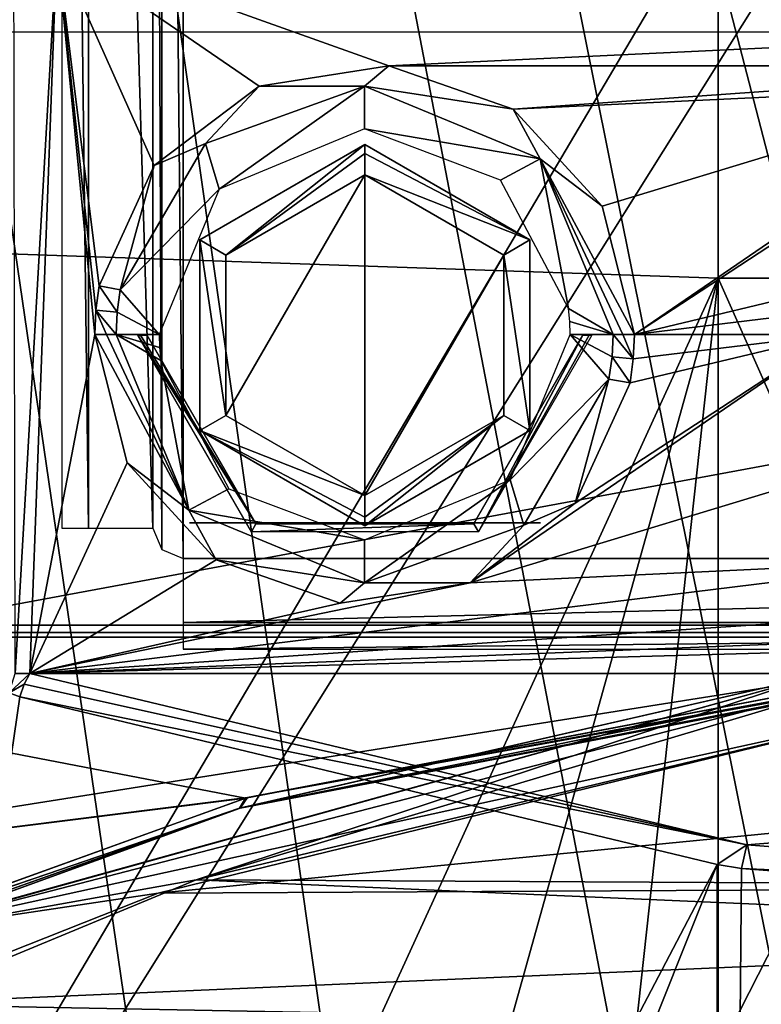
# Model space of a CAD drawing. Header units: millimetres. Extents: x -83 to 83, y -7 to 316.
# Tile 28 of 96: x -24 to -12, y 124 to 141. Entities that reach past the tile are written whole.
import ezdxf

# ---------------------------------------------------------------- set-up
doc = ezdxf.new("R2010")
doc.units = ezdxf.units.MM
doc.header["$LTSCALE"] = 81.481481
for name, color, linetype in [('181', 7, 'CONTINUOUS'), ('183', 7, 'CONTINUOUS'), ('209', 7, 'CONTINUOUS'), ('291', 7, 'CONTINUOUS'), ('292', 7, 'CONTINUOUS'), ('306', 7, 'CONTINUOUS'), ('335', 7, 'CONTINUOUS'), ('363', 7, 'CONTINUOUS'), ('376', 7, 'CONTINUOUS'), ('377', 7, 'CONTINUOUS'), ('378', 7, 'CONTINUOUS'), ('379', 7, 'CONTINUOUS'), ('383', 7, 'CONTINUOUS'), ('384', 7, 'CONTINUOUS'), ('385', 7, 'CONTINUOUS'), ('391', 7, 'CONTINUOUS'), ('395', 7, 'CONTINUOUS'), ('459', 7, 'CONTINUOUS'), ('477', 7, 'CONTINUOUS'), ('479', 7, 'CONTINUOUS'), ('480', 7, 'CONTINUOUS'), ('485', 7, 'CONTINUOUS'), ('486', 7, 'CONTINUOUS'), ('487', 7, 'CONTINUOUS'), ('491', 7, 'CONTINUOUS'), ('493', 7, 'CONTINUOUS'), ('494', 7, 'CONTINUOUS'), ('495', 7, 'CONTINUOUS'), ('498', 7, 'CONTINUOUS'), ('501', 7, 'CONTINUOUS'), ('502', 7, 'CONTINUOUS'), ('536', 7, 'CONTINUOUS'), ('537', 7, 'CONTINUOUS'), ('538', 7, 'CONTINUOUS'), ('539', 7, 'CONTINUOUS'), ('540', 7, 'CONTINUOUS'), ('541', 7, 'CONTINUOUS'), ('562', 7, 'CONTINUOUS'), ('563', 7, 'CONTINUOUS')]:
    doc.layers.add(name, color=color, linetype=linetype)

msp = doc.modelspace()

# ---------------------------------------------------------------- linework, layer by layer
at = {"layer": '181', "color": 7, "linetype": 'CONTINUOUS'}
for points in [[(32.5, 218.9, -83), (32.5, 108.9, -83), (-32.5, 218.9, -83), (32.5, 218.9, -83)], [(-32.5, 218.9, -83), (32.5, 108.9, -83), (6.218, 121.678, -83), (-32.5, 218.9, -83)], [(-25, 108.9, -83), (-32.5, 218.9, -83), (-17.372, 112.579, -83), (-25, 108.9, -83)], [(-17.372, 112.579, -83), (-32.5, 218.9, -83), (-13.04, 117.835, -83), (-17.372, 112.579, -83)], [(-13.04, 117.835, -83), (-32.5, 218.9, -83), (-7.194, 121.331, -83), (-13.04, 117.835, -83)], [(-7.194, 121.331, -83), (-32.5, 218.9, -83), (-0.518, 122.663, -83), (-7.194, 121.331, -83)], [(-0.518, 122.663, -83), (-32.5, 218.9, -83), (6.218, 121.678, -83), (-0.518, 122.663, -83)]]:
    msp.add_3dface(points, dxfattribs=at)
at = {"layer": '183', "color": 7, "linetype": 'CONTINUOUS'}
for points in [[(-32.5, 108.9, -81), (-7.194, 121.331, -81), (32.5, 218.9, -81), (-32.5, 108.9, -81)], [(-32.5, 218.9, -81), (-32.5, 108.9, -81), (32.5, 218.9, -81), (-32.5, 218.9, -81)]]:
    msp.add_3dface(points, dxfattribs=at)
at = {"layer": '209', "color": 7, "linetype": 'CONTINUOUS'}
for points in [[(32.5, 218.9, 81), (32.5, 108.9, 81), (-32.5, 218.9, 81), (32.5, 218.9, 81)], [(-32.5, 218.9, 81), (32.5, 108.9, 81), (-25, 108.9, 81), (-32.5, 218.9, 81)]]:
    msp.add_3dface(points, dxfattribs=at)
at = {"layer": '291', "color": 3, "linetype": 'CONTINUOUS'}
for points in [[(-19.985, 108.843, -95), (31.977, 210.861, -95), (-31.986, 108.839, -95), (-19.985, 108.843, -95)], [(-31.986, 108.839, -95), (31.977, 210.861, -95), (-25.816, 191.341, -95), (-31.986, 108.839, -95)], [(20.018, 98.858, -95), (31.977, 210.861, -95), (-19.985, 108.843, -95), (20.018, 98.858, -95)]]:
    msp.add_3dface(points, dxfattribs=at)
at = {"layer": '292', "color": 3, "linetype": 'CONTINUOUS'}
for points in [[(-25.816, 191.341, -96.6), (-6.009, 202.951, -96.6), (32.017, 98.863, -96.6), (-25.816, 191.341, -96.6)], [(-32.016, 191.338, -96.6), (-25.816, 191.341, -96.6), (32.017, 98.863, -96.6), (-32.016, 191.338, -96.6)], [(-31.986, 108.839, -96.6), (-32.016, 191.338, -96.6), (-19.985, 108.843, -96.6), (-31.986, 108.839, -96.6)], [(-19.985, 108.843, -96.6), (-32.016, 191.338, -96.6), (32.017, 98.863, -96.6), (-19.985, 108.843, -96.6)]]:
    msp.add_3dface(points, dxfattribs=at)
at = {"layer": '306', "color": 7, "linetype": 'CONTINUOUS'}
for points in [[(-21.195, 132.386, -96.6), (-21.195, 132.386, -100.1), (-15.395, 132.388, -100.1), (-21.195, 132.386, -96.6)], [(-15.395, 132.388, -96.6), (-21.195, 132.386, -96.6), (-15.395, 132.388, -100.1), (-15.395, 132.388, -96.6)]]:
    msp.add_3dface(points, dxfattribs=at)
at = {"layer": '335', "color": 7, "linetype": 'CONTINUOUS'}
for points in [[(-24.172, 129.58, -106.953), (-23.998, 129.513, -107.009), (-28.979, 95.249, -101.017), (-24.172, 129.58, -106.953)], [(-23.998, 129.513, -107.009), (-12.478, 126.743, -109.795), (-28.979, 95.249, -101.017), (-23.998, 129.513, -107.009)], [(-28.979, 95.249, -101.017), (-12.478, 126.743, -109.795), (-25.603, 93.859, -102.165), (-28.979, 95.249, -101.017)], [(-12.478, 126.743, -109.795), (-12.484, 80.346, -103.264), (-25.603, 93.859, -102.165), (-12.478, 126.743, -109.795)], [(-12.484, 80.346, -103.264), (-12.478, 126.743, -109.795), (-12.072, 126.679, -109.859), (-12.484, 80.346, -103.264)], [(0.002, 125.749, -110.794), (-12.484, 80.346, -103.264), (-12.072, 126.679, -109.859), (0.002, 125.749, -110.794)], [(12.453, 80.342, -103.269), (-12.484, 80.346, -103.264), (0.002, 125.749, -110.794), (12.453, 80.342, -103.269)]]:
    msp.add_3dface(points, dxfattribs=at)
at = {"layer": '363', "color": 7, "linetype": 'CONTINUOUS'}
for points in [[(-24.093, 142.193, -106.892), (-23.385, 141.9, -106.892), (-24.074, 129.9, -106.892), (-24.093, 142.193, -106.892)], [(-24.074, 129.9, -106.892), (-23.385, 141.9, -106.892), (-23.833, 129.9, -106.892), (-24.074, 129.9, -106.892)], [(-23.833, 129.9, -106.892), (-23.385, 141.9, -106.892), (-22.758, 135.5, -106.892), (-23.833, 129.9, -106.892)], [(-23.385, 141.9, -106.892), (23.385, 141.9, -106.892), (-17.898, 139.939, -106.892), (-23.385, 141.9, -106.892)], [(-22.758, 135.5, -106.892), (-23.385, 141.9, -106.892), (-22.739, 135.902, -106.892), (-22.758, 135.5, -106.892)], [(-22.739, 135.902, -106.892), (-23.385, 141.9, -106.892), (-22.685, 136.301, -106.892), (-22.739, 135.902, -106.892)], [(-22.685, 136.301, -106.892), (-23.385, 141.9, -106.892), (-21.777, 138.289, -106.892), (-22.685, 136.301, -106.892)], [(-21.777, 138.289, -106.892), (-23.385, 141.9, -106.892), (-20.042, 139.603, -106.892), (-21.777, 138.289, -106.892)], [(-20.042, 139.603, -106.892), (-23.385, 141.9, -106.892), (-17.898, 139.939, -106.892), (-20.042, 139.603, -106.892)], [(23.385, 141.9, -106.892), (-5.698, 139.939, -106.892), (-17.898, 139.939, -106.892), (23.385, 141.9, -106.892)], [(-17.898, 139.939, -106.892), (-5.698, 139.939, -106.892), (-15.848, 139.222, -106.892), (-17.898, 139.939, -106.892)], [(-5.698, 139.939, -106.892), (-7.842, 139.603, -106.892), (-15.848, 139.222, -106.892), (-5.698, 139.939, -106.892)], [(-15.848, 139.222, -106.892), (-7.842, 139.603, -106.892), (-14.378, 137.619, -106.892), (-15.848, 139.222, -106.892)], [(-14.378, 137.619, -106.892), (-7.842, 139.603, -106.892), (-13.842, 135.5, -106.892), (-14.378, 137.619, -106.892)], [(-7.842, 139.603, -106.892), (-9.577, 138.289, -106.892), (-13.842, 135.5, -106.892), (-7.842, 139.603, -106.892)], [(-9.577, 138.289, -106.892), (-10.485, 136.301, -106.892), (-13.842, 135.5, -106.892), (-9.577, 138.289, -106.892)], [(-10.485, 136.301, -106.892), (-10.539, 135.902, -106.892), (-13.842, 135.5, -106.892), (-10.485, 136.301, -106.892)], [(-10.539, 135.902, -106.892), (-10.558, 135.5, -106.892), (-13.842, 135.5, -106.892), (-10.539, 135.902, -106.892)], [(-23.833, 129.9, -106.892), (-22.758, 135.5, -106.892), (-22.222, 133.381, -106.892), (-23.833, 129.9, -106.892)], [(-10.558, 135.5, -106.892), (-10.022, 133.381, -106.892), (-16.558, 131.397, -106.892), (-10.558, 135.5, -106.892)], [(-14.823, 132.711, -106.892), (-10.558, 135.5, -106.892), (-16.558, 131.397, -106.892), (-14.823, 132.711, -106.892)], [(-13.915, 134.699, -106.892), (-10.558, 135.5, -106.892), (-14.823, 132.711, -106.892), (-13.915, 134.699, -106.892)], [(-13.861, 135.098, -106.892), (-10.558, 135.5, -106.892), (-13.915, 134.699, -106.892), (-13.861, 135.098, -106.892)], [(-13.842, 135.5, -106.892), (-10.558, 135.5, -106.892), (-13.861, 135.098, -106.892), (-13.842, 135.5, -106.892)], [(-20.752, 131.778, -106.892), (-23.833, 129.9, -106.892), (-22.222, 133.381, -106.892), (-20.752, 131.778, -106.892)], [(-10.022, 133.381, -106.892), (-8.552, 131.778, -106.892), (-16.558, 131.397, -106.892), (-10.022, 133.381, -106.892)], [(-6.502, 131.061, -106.892), (-23.833, 129.9, -106.892), (-8.552, 131.778, -106.892), (-6.502, 131.061, -106.892)], [(-8.552, 131.778, -106.892), (-23.833, 129.9, -106.892), (-16.558, 131.397, -106.892), (-8.552, 131.778, -106.892)], [(-18.702, 131.061, -106.892), (-23.833, 129.9, -106.892), (-20.752, 131.778, -106.892), (-18.702, 131.061, -106.892)], [(-16.558, 131.397, -106.892), (-23.833, 129.9, -106.892), (-18.702, 131.061, -106.892), (-16.558, 131.397, -106.892)], [(23.833, 129.9, -106.892), (-23.833, 129.9, -106.892), (17.898, 131.061, -106.892), (23.833, 129.9, -106.892)], [(5.698, 131.061, -106.892), (-23.833, 129.9, -106.892), (-6.502, 131.061, -106.892), (5.698, 131.061, -106.892)], [(-23.833, 129.9, -106.892), (5.698, 131.061, -106.892), (17.898, 131.061, -106.892), (-23.833, 129.9, -106.892)]]:
    msp.add_3dface(points, dxfattribs=at)
at = {"layer": '376', "color": 7, "linetype": 'CONTINUOUS'}
for points in [[(-20.928, 138.652, -106.745), (-18.3, 139.604, -106.745), (-20.702, 137.902, -106.038), (-20.928, 138.652, -106.745)], [(-18.3, 139.604, -106.745), (-18.3, 138.896, -106.038), (-20.702, 137.902, -106.038), (-18.3, 139.604, -106.745)], [(-15.398, 138.402, -106.745), (-18.3, 138.896, -106.038), (-18.3, 139.604, -106.745), (-15.398, 138.402, -106.745)], [(-16.056, 138.05, -106.038), (-18.3, 138.896, -106.038), (-15.398, 138.402, -106.745), (-16.056, 138.05, -106.038)], [(-22.337, 136.238, -106.745), (-20.928, 138.652, -106.745), (-20.702, 137.902, -106.038), (-22.337, 136.238, -106.745)], [(-14.931, 135.931, -106.038), (-16.056, 138.05, -106.038), (-15.398, 138.402, -106.745), (-14.931, 135.931, -106.038)], [(-14.196, 135.5, -106.745), (-14.931, 135.931, -106.038), (-15.398, 138.402, -106.745), (-14.196, 135.5, -106.745)], [(-21.696, 135.5, -106.038), (-22.337, 136.238, -106.745), (-20.702, 137.902, -106.038), (-21.696, 135.5, -106.038)], [(-22.387, 135.87, -106.745), (-22.337, 136.238, -106.745), (-21.696, 135.5, -106.038), (-22.387, 135.87, -106.745)], [(-22.404, 135.5, -106.745), (-22.387, 135.87, -106.745), (-21.696, 135.5, -106.038), (-22.404, 135.5, -106.745)], [(-14.91, 135.716, -106.038), (-14.931, 135.931, -106.038), (-14.196, 135.5, -106.745), (-14.91, 135.716, -106.038)], [(-14.904, 135.5, -106.038), (-14.91, 135.716, -106.038), (-14.196, 135.5, -106.745), (-14.904, 135.5, -106.038)]]:
    msp.add_3dface(points, dxfattribs=at)
at = {"layer": '377', "color": 7, "linetype": 'CONTINUOUS'}
for points in [[(-22.404, 135.5, -106.745), (-21.696, 135.5, -106.038), (-21.69, 135.284, -106.038), (-22.404, 135.5, -106.745)], [(-21.669, 135.069, -106.038), (-22.404, 135.5, -106.745), (-21.69, 135.284, -106.038), (-21.669, 135.069, -106.038)], [(-22.404, 135.5, -106.745), (-21.669, 135.069, -106.038), (-21.202, 132.598, -106.745), (-22.404, 135.5, -106.745)], [(-14.904, 135.5, -106.038), (-14.263, 134.762, -106.745), (-15.898, 133.098, -106.038), (-14.904, 135.5, -106.038)], [(-14.904, 135.5, -106.038), (-14.196, 135.5, -106.745), (-14.213, 135.13, -106.745), (-14.904, 135.5, -106.038)], [(-14.263, 134.762, -106.745), (-14.904, 135.5, -106.038), (-14.213, 135.13, -106.745), (-14.263, 134.762, -106.745)], [(-21.669, 135.069, -106.038), (-20.544, 132.95, -106.038), (-21.202, 132.598, -106.745), (-21.669, 135.069, -106.038)], [(-14.263, 134.762, -106.745), (-15.672, 132.348, -106.745), (-15.898, 133.098, -106.038), (-14.263, 134.762, -106.745)], [(-18.3, 131.396, -106.745), (-18.3, 132.104, -106.038), (-15.898, 133.098, -106.038), (-18.3, 131.396, -106.745)], [(-15.672, 132.348, -106.745), (-18.3, 131.396, -106.745), (-15.898, 133.098, -106.038), (-15.672, 132.348, -106.745)], [(-20.544, 132.95, -106.038), (-18.3, 132.104, -106.038), (-21.202, 132.598, -106.745), (-20.544, 132.95, -106.038)], [(-21.202, 132.598, -106.745), (-18.3, 132.104, -106.038), (-18.3, 131.396, -106.745), (-21.202, 132.598, -106.745)]]:
    msp.add_3dface(points, dxfattribs=at)
at = {"layer": '378', "color": 7, "linetype": 'CONTINUOUS'}
for points in [[(-22.222, 133.381, -106.892), (-22.758, 135.5, -106.892), (-21.202, 132.598, -106.745), (-22.222, 133.381, -106.892)], [(-21.202, 132.598, -106.745), (-22.758, 135.5, -106.892), (-22.566, 135.5, -106.854), (-21.202, 132.598, -106.745)], [(-22.404, 135.5, -106.745), (-21.202, 132.598, -106.745), (-22.566, 135.5, -106.854), (-22.404, 135.5, -106.745)], [(-14.196, 135.5, -106.745), (-13.861, 135.098, -106.892), (-14.213, 135.13, -106.745), (-14.196, 135.5, -106.745)], [(-13.861, 135.098, -106.892), (-14.196, 135.5, -106.745), (-14.034, 135.5, -106.854), (-13.861, 135.098, -106.892)], [(-13.842, 135.5, -106.892), (-13.861, 135.098, -106.892), (-14.034, 135.5, -106.854), (-13.842, 135.5, -106.892)], [(-13.915, 134.699, -106.892), (-14.263, 134.762, -106.745), (-14.213, 135.13, -106.745), (-13.915, 134.699, -106.892)], [(-13.861, 135.098, -106.892), (-13.915, 134.699, -106.892), (-14.213, 135.13, -106.745), (-13.861, 135.098, -106.892)], [(-14.823, 132.711, -106.892), (-15.672, 132.348, -106.745), (-14.263, 134.762, -106.745), (-14.823, 132.711, -106.892)], [(-13.915, 134.699, -106.892), (-14.823, 132.711, -106.892), (-14.263, 134.762, -106.745), (-13.915, 134.699, -106.892)], [(-20.752, 131.778, -106.892), (-22.222, 133.381, -106.892), (-21.202, 132.598, -106.745), (-20.752, 131.778, -106.892)], [(-20.752, 131.778, -106.892), (-21.202, 132.598, -106.745), (-18.3, 131.396, -106.745), (-20.752, 131.778, -106.892)], [(-14.823, 132.711, -106.892), (-16.558, 131.397, -106.892), (-15.672, 132.348, -106.745), (-14.823, 132.711, -106.892)], [(-16.558, 131.397, -106.892), (-18.3, 131.396, -106.745), (-15.672, 132.348, -106.745), (-16.558, 131.397, -106.892)], [(-18.702, 131.061, -106.892), (-20.752, 131.778, -106.892), (-18.3, 131.396, -106.745), (-18.702, 131.061, -106.892)], [(-16.558, 131.397, -106.892), (-18.702, 131.061, -106.892), (-18.3, 131.396, -106.745), (-16.558, 131.397, -106.892)]]:
    msp.add_3dface(points, dxfattribs=at)
at = {"layer": '379', "color": 7, "linetype": 'CONTINUOUS'}
for points in [[(-20.042, 139.603, -106.892), (-17.898, 139.939, -106.892), (-18.3, 139.604, -106.745), (-20.042, 139.603, -106.892)], [(-17.898, 139.939, -106.892), (-15.848, 139.222, -106.892), (-18.3, 139.604, -106.745), (-17.898, 139.939, -106.892)], [(-21.777, 138.289, -106.892), (-20.042, 139.603, -106.892), (-20.928, 138.652, -106.745), (-21.777, 138.289, -106.892)], [(-20.042, 139.603, -106.892), (-18.3, 139.604, -106.745), (-20.928, 138.652, -106.745), (-20.042, 139.603, -106.892)], [(-15.848, 139.222, -106.892), (-15.398, 138.402, -106.745), (-18.3, 139.604, -106.745), (-15.848, 139.222, -106.892)], [(-15.848, 139.222, -106.892), (-14.378, 137.619, -106.892), (-15.398, 138.402, -106.745), (-15.848, 139.222, -106.892)], [(-21.777, 138.289, -106.892), (-20.928, 138.652, -106.745), (-22.337, 136.238, -106.745), (-21.777, 138.289, -106.892)], [(-22.685, 136.301, -106.892), (-21.777, 138.289, -106.892), (-22.337, 136.238, -106.745), (-22.685, 136.301, -106.892)], [(-14.378, 137.619, -106.892), (-13.842, 135.5, -106.892), (-15.398, 138.402, -106.745), (-14.378, 137.619, -106.892)], [(-15.398, 138.402, -106.745), (-13.842, 135.5, -106.892), (-14.034, 135.5, -106.854), (-15.398, 138.402, -106.745)], [(-14.196, 135.5, -106.745), (-15.398, 138.402, -106.745), (-14.034, 135.5, -106.854), (-14.196, 135.5, -106.745)], [(-22.739, 135.902, -106.892), (-22.685, 136.301, -106.892), (-22.387, 135.87, -106.745), (-22.739, 135.902, -106.892)], [(-22.685, 136.301, -106.892), (-22.337, 136.238, -106.745), (-22.387, 135.87, -106.745), (-22.685, 136.301, -106.892)], [(-22.758, 135.5, -106.892), (-22.739, 135.902, -106.892), (-22.566, 135.5, -106.854), (-22.758, 135.5, -106.892)], [(-22.739, 135.902, -106.892), (-22.387, 135.87, -106.745), (-22.404, 135.5, -106.745), (-22.739, 135.902, -106.892)], [(-22.739, 135.902, -106.892), (-22.404, 135.5, -106.745), (-22.566, 135.5, -106.854), (-22.739, 135.902, -106.892)]]:
    msp.add_3dface(points, dxfattribs=at)
at = {"layer": '383', "color": 7, "linetype": 'CONTINUOUS'}
for points in [[(-23.833, 129.9, -106.892), (23.833, 129.9, -106.892), (-11.986, 127.07, -109.722), (-23.833, 129.9, -106.892)], [(23.833, 129.9, -106.892), (0.002, 126.143, -110.649), (-11.986, 127.07, -109.722), (23.833, 129.9, -106.892)]]:
    msp.add_3dface(points, dxfattribs=at)
at = {"layer": '384', "color": 7, "linetype": 'CONTINUOUS'}
for points in [[(-23.833, 129.9, -106.892), (-11.986, 127.07, -109.722), (-23.925, 129.724, -106.997), (-23.833, 129.9, -106.892)], [(-11.986, 127.07, -109.722), (-23.998, 129.513, -107.009), (-23.925, 129.724, -106.997), (-11.986, 127.07, -109.722)], [(-12.478, 126.743, -109.795), (-23.998, 129.513, -107.009), (-11.986, 127.07, -109.722), (-12.478, 126.743, -109.795)], [(-12.072, 126.679, -109.859), (-12.478, 126.743, -109.795), (-11.986, 127.07, -109.722), (-12.072, 126.679, -109.859)], [(0.002, 126.143, -110.649), (-12.072, 126.679, -109.859), (-11.986, 127.07, -109.722), (0.002, 126.143, -110.649)], [(0.002, 125.749, -110.794), (-12.072, 126.679, -109.859), (0.002, 125.963, -110.764), (0.002, 125.749, -110.794)], [(-12.072, 126.679, -109.859), (0.002, 126.143, -110.649), (0.002, 125.963, -110.764), (-12.072, 126.679, -109.859)]]:
    msp.add_3dface(points, dxfattribs=at)
at = {"layer": '385', "color": 7, "linetype": 'CONTINUOUS'}
for points in [[(-24.172, 129.58, -106.953), (-24.074, 129.9, -106.892), (-23.833, 129.9, -106.892), (-24.172, 129.58, -106.953)], [(-24.172, 129.58, -106.953), (-23.833, 129.9, -106.892), (-23.925, 129.724, -106.997), (-24.172, 129.58, -106.953)], [(-23.998, 129.513, -107.009), (-24.172, 129.58, -106.953), (-23.925, 129.724, -106.997), (-23.998, 129.513, -107.009)]]:
    msp.add_3dface(points, dxfattribs=at)
at = {"layer": '391', "linetype": 'CONTINUOUS'}
for points in [[(-6.794, 101.303, -92), (-29.264, 213.014, -92), (6.794, 101.303, -92), (-6.794, 101.303, -92)], [(6.794, 101.303, -92), (-29.264, 213.014, -92), (29.264, 213.014, -92), (6.794, 101.303, -92)]]:
    msp.add_3dface(points, dxfattribs=at)
at = {"layer": '395', "linetype": 'CONTINUOUS'}
for points in [[(-29.264, 213.014, -92), (-6.794, 101.303, -92), (-29.264, 213.014, -86), (-29.264, 213.014, -92)], [(-29.264, 213.014, -86), (-6.794, 101.303, -92), (-6.794, 101.303, -86), (-29.264, 213.014, -86)]]:
    msp.add_3dface(points, dxfattribs=at)
at = {"layer": '459', "color": 7, "linetype": 'CONTINUOUS'}
for points in [[(-35.922, 189.666, 100.998), (-35.922, 137.235, 102.076), (-12.458, 192.753, 109.121), (-35.922, 189.666, 100.998)], [(-35.922, 137.235, 102.076), (-12.458, 136.429, 110.425), (-12.458, 192.753, 109.121), (-35.922, 137.235, 102.076)], [(12.482, 136.432, 110.421), (12.482, 192.753, 109.117), (-12.458, 192.753, 109.121), (12.482, 136.432, 110.421)], [(-12.458, 136.429, 110.425), (12.482, 136.432, 110.421), (-12.458, 192.753, 109.121), (-12.458, 136.429, 110.425)], [(-35.922, 137.235, 102.076), (-35.922, 85.18, 95.692), (-12.458, 136.429, 110.425), (-35.922, 137.235, 102.076)], [(-12.458, 136.429, 110.425), (-35.922, 85.18, 95.692), (-27.433, 82.806, 99.401), (-12.458, 136.429, 110.425)], [(-18.524, 81.1, 102.077), (-12.458, 136.429, 110.425), (-27.433, 82.806, 99.401), (-18.524, 81.1, 102.077)], [(-12.453, 80.342, 103.269), (-12.458, 136.429, 110.425), (-18.524, 81.1, 102.077), (-12.453, 80.342, 103.269)], [(12.484, 80.346, 103.264), (12.482, 136.432, 110.421), (-12.458, 136.429, 110.425), (12.484, 80.346, 103.264)], [(-12.453, 80.342, 103.269), (12.484, 80.346, 103.264), (-12.458, 136.429, 110.425), (-12.453, 80.342, 103.269)]]:
    msp.add_3dface(points, dxfattribs=at)
at = {"layer": '477', "color": 7, "linetype": 'CONTINUOUS'}
for points in [[(-21.3, 168.4, 108.792), (-21.653, 168.253, 108.792), (-21.3, 131.8, 108.792), (-21.3, 168.4, 108.792)], [(21.2, 168.4, 108.792), (-21.3, 168.4, 108.792), (21.2, 131.8, 108.792), (21.2, 168.4, 108.792)], [(21.2, 131.8, 108.792), (-21.3, 168.4, 108.792), (-21.3, 131.8, 108.792), (21.2, 131.8, 108.792)], [(-21.653, 168.253, 108.792), (-21.8, 167.9, 108.792), (-21.653, 131.947, 108.792), (-21.653, 168.253, 108.792)], [(-21.3, 131.8, 108.792), (-21.653, 168.253, 108.792), (-21.653, 131.947, 108.792), (-21.3, 131.8, 108.792)], [(-21.653, 131.947, 108.792), (-21.8, 167.9, 108.792), (-21.8, 132.3, 108.792), (-21.653, 131.947, 108.792)]]:
    msp.add_3dface(points, dxfattribs=at)
at = {"layer": '479', "color": 7, "linetype": 'CONTINUOUS'}
for points in [[(21.2, 131.8, 108.792), (-21.3, 131.8, 108.792), (-21.3, 130.739, 108.353), (21.2, 131.8, 108.792)], [(21.2, 130.739, 108.353), (21.2, 131.8, 108.792), (-21.3, 130.739, 108.353), (21.2, 130.739, 108.353)], [(21.2, 130.3, 107.292), (21.2, 130.739, 108.353), (-21.3, 130.3, 107.292), (21.2, 130.3, 107.292)], [(-21.3, 130.3, 107.292), (21.2, 130.739, 108.353), (-21.3, 130.739, 108.353), (-21.3, 130.3, 107.292)]]:
    msp.add_3dface(points, dxfattribs=at)
at = {"layer": '480', "color": 7, "linetype": 'CONTINUOUS'}
for points in [[(-23.3, 132.3, 107.292), (-22.861, 132.3, 108.353), (-23.3, 167.9, 107.292), (-23.3, 132.3, 107.292)], [(-23.3, 167.9, 107.292), (-22.861, 132.3, 108.353), (-22.861, 167.9, 108.353), (-23.3, 167.9, 107.292)], [(-21.8, 132.3, 108.792), (-21.8, 167.9, 108.792), (-22.861, 167.9, 108.353), (-21.8, 132.3, 108.792)], [(-22.861, 132.3, 108.353), (-21.8, 132.3, 108.792), (-22.861, 167.9, 108.353), (-22.861, 132.3, 108.353)]]:
    msp.add_3dface(points, dxfattribs=at)
at = {"layer": '485', "color": 7, "linetype": 'CONTINUOUS'}
for points in [[(-5.881, 130.453, -78.246), (-20.355, 127.675, -74.918), (-10.857, 129.853, -39.002), (-5.881, 130.453, -78.246)], [(-10.857, 129.853, -39.002), (-20.355, 127.675, -74.918), (-26.246, 125.593, -27.764), (-10.857, 129.853, -39.002)], [(-20.355, 127.675, -74.918), (-27.436, 125.099, -71.58), (-26.246, 125.593, -27.764), (-20.355, 127.675, -74.918)]]:
    msp.add_3dface(points, dxfattribs=at)
at = {"layer": '486', "color": 7, "linetype": 'CONTINUOUS'}
for points in [[(-5.881, 130.453, 78.246), (-10.857, 129.853, 39.002), (-20.365, 127.672, 74.914), (-5.881, 130.453, 78.246)], [(-10.857, 129.853, 39.002), (-26.363, 125.546, 27.61), (-20.365, 127.672, 74.914), (-10.857, 129.853, 39.002)], [(-20.365, 127.672, 74.914), (-26.363, 125.546, 27.61), (-27.447, 125.095, 71.574), (-20.365, 127.672, 74.914)]]:
    msp.add_3dface(points, dxfattribs=at)
at = {"layer": '487', "color": 7, "linetype": 'CONTINUOUS'}
for points in [[(-26.363, 125.546, 27.61), (-10.857, 129.853, 39.002), (-21.081, 126.489, 27.013), (-26.363, 125.546, 27.61)], [(-10.857, 129.853, -39.002), (-26.246, 125.593, -27.764), (-10.098, 129.772, -37.166), (-10.857, 129.853, -39.002)], [(-21.081, 126.489, 27.013), (-10.857, 129.853, 39.002), (-10.098, 129.772, 37.165), (-21.081, 126.489, 27.013)], [(-10.098, 129.772, -37.166), (-26.246, 125.593, -27.764), (-9.306, 129.302, -35.397), (-10.098, 129.772, -37.166)], [(-9.306, 129.302, 35.397), (-21.081, 126.489, 27.013), (-10.098, 129.772, 37.165), (-9.306, 129.302, 35.397)], [(-9.306, 129.302, -35.397), (-26.246, 125.593, -27.764), (-21.712, 126.27, -26.236), (-9.306, 129.302, -35.397)], [(-28.552, 123.396, 11.675), (-26.363, 125.546, 27.61), (-21.081, 126.489, 27.013), (-28.552, 123.396, 11.675)], [(-21.712, 126.27, -26.236), (-26.246, 125.593, -27.764), (-26.344, 124.433, -18.365), (-21.712, 126.27, -26.236)]]:
    msp.add_3dface(points, dxfattribs=at)
at = {"layer": '491', "color": 7, "linetype": 'CONTINUOUS'}
for points in [[(21.082, 126.488, -27.013), (9.306, 129.302, -35.397), (-21.712, 126.27, -26.236), (21.082, 126.488, -27.013)], [(9.306, 129.302, -35.397), (-9.306, 129.302, -35.397), (-21.712, 126.27, -26.236), (9.306, 129.302, -35.397)], [(-9.306, 129.302, 35.397), (21.713, 126.269, 26.234), (-21.081, 126.489, 27.013), (-9.306, 129.302, 35.397)], [(26.345, 124.432, 18.364), (-28.552, 123.396, 11.675), (-21.081, 126.489, 27.013), (26.345, 124.432, 18.364)], [(28.552, 123.396, -11.675), (21.082, 126.488, -27.013), (-26.344, 124.433, -18.365), (28.552, 123.396, -11.675)], [(21.082, 126.488, -27.013), (-21.712, 126.27, -26.236), (-26.344, 124.433, -18.365), (21.082, 126.488, -27.013)], [(21.713, 126.269, 26.234), (26.345, 124.432, 18.364), (-21.081, 126.489, 27.013), (21.713, 126.269, 26.234)], [(28.552, 123.396, -11.675), (-26.344, 124.433, -18.365), (-29.221, 123.066, -8.473), (28.552, 123.396, -11.675)]]:
    msp.add_3dface(points, dxfattribs=at)
at = {"layer": '493', "color": 7, "linetype": 'CONTINUOUS'}
for points in [[(-5.9, 130.483, 78.421), (-20.365, 127.672, 74.914), (-5.923, 130.574, 78.575), (-5.9, 130.483, 78.421)], [(-5.923, 130.574, 78.575), (-20.365, 127.672, 74.914), (-20.268, 127.841, 75.319), (-5.923, 130.574, 78.575)], [(-5.881, 130.453, 78.246), (-20.365, 127.672, 74.914), (-5.9, 130.483, 78.421), (-5.881, 130.453, 78.246)], [(-20.268, 127.841, 75.319), (-20.365, 127.672, 74.914), (-27.269, 125.313, 72.084), (-20.268, 127.841, 75.319)], [(-20.365, 127.672, 74.914), (-27.447, 125.095, 71.574), (-27.269, 125.313, 72.084), (-20.365, 127.672, 74.914)]]:
    msp.add_3dface(points, dxfattribs=at)
at = {"layer": '494', "color": 7, "linetype": 'CONTINUOUS'}
for points in [[(-34.487, 130.574, -78.575), (-34.368, 126.071, -73.078), (-5.923, 130.574, -78.575), (-34.487, 130.574, -78.575)], [(-5.923, 130.574, -78.575), (-34.368, 126.071, -73.078), (-20.233, 127.852, -75.332), (-5.923, 130.574, -78.575)], [(-20.233, 127.852, -75.332), (-34.368, 126.071, -73.078), (-27.237, 125.327, -72.101), (-20.233, 127.852, -75.332)]]:
    msp.add_3dface(points, dxfattribs=at)
at = {"layer": '495', "color": 7, "linetype": 'CONTINUOUS'}
for points in [[(-5.923, 130.574, 78.575), (-20.268, 127.841, 75.319), (-34.487, 130.574, 78.575), (-5.923, 130.574, 78.575)], [(-34.487, 130.574, 78.575), (-20.268, 127.841, 75.319), (-34.368, 126.071, 73.078), (-34.487, 130.574, 78.575)], [(-20.268, 127.841, 75.319), (-27.269, 125.313, 72.084), (-34.368, 126.071, 73.078), (-20.268, 127.841, 75.319)]]:
    msp.add_3dface(points, dxfattribs=at)
at = {"layer": '498', "color": 7, "linetype": 'CONTINUOUS'}
for points in [[(-5.923, 130.574, -78.575), (-20.233, 127.852, -75.332), (-5.901, 130.483, -78.422), (-5.923, 130.574, -78.575)], [(-20.233, 127.852, -75.332), (-5.881, 130.453, -78.246), (-5.901, 130.483, -78.422), (-20.233, 127.852, -75.332)], [(-20.355, 127.675, -74.918), (-5.881, 130.453, -78.246), (-20.233, 127.852, -75.332), (-20.355, 127.675, -74.918)], [(-20.355, 127.675, -74.918), (-20.233, 127.852, -75.332), (-27.237, 125.327, -72.101), (-20.355, 127.675, -74.918)], [(-27.436, 125.099, -71.58), (-20.355, 127.675, -74.918), (-27.237, 125.327, -72.101), (-27.436, 125.099, -71.58)]]:
    msp.add_3dface(points, dxfattribs=at)
at = {"layer": '501', "color": 7, "linetype": 'CONTINUOUS'}
for points in [[(34.487, 130.696, -80.482), (-34.487, 130.696, -80.482), (34.487, 130.696, -78.903), (34.487, 130.696, -80.482)], [(34.487, 130.696, -78.903), (-34.487, 130.696, -80.482), (0, 130.696, -78.903), (34.487, 130.696, -78.903)], [(0, 130.696, -78.903), (-34.487, 130.696, -80.482), (-34.487, 130.696, -78.903), (0, 130.696, -78.903)]]:
    msp.add_3dface(points, dxfattribs=at)
at = {"layer": '502', "color": 7, "linetype": 'CONTINUOUS'}
for points in [[(0, 130.696, 78.903), (-34.487, 130.696, 78.903), (34.487, 130.696, 80.482), (0, 130.696, 78.903)], [(34.487, 130.696, 80.482), (-34.487, 130.696, 78.903), (-34.487, 130.696, 80.482), (34.487, 130.696, 80.482)]]:
    msp.add_3dface(points, dxfattribs=at)
at = {"layer": '536', "linetype": 'CONTINUOUS'}
for points in [[(-20.591, 136.811, -107.3), (-18.296, 138.137, -107.3), (-20.591, 134.162, -107.3), (-20.591, 136.811, -107.3)], [(-20.591, 134.162, -107.3), (-18.296, 138.137, -107.3), (-18.296, 132.837, -107.3), (-20.591, 134.162, -107.3)], [(-18.296, 132.837, -107.3), (-18.296, 138.137, -107.3), (-16.001, 136.811, -107.3), (-18.296, 132.837, -107.3)], [(-16.001, 134.162, -107.3), (-18.296, 132.837, -107.3), (-16.001, 136.811, -107.3), (-16.001, 134.162, -107.3)]]:
    msp.add_3dface(points, dxfattribs=at)
at = {"layer": '537', "linetype": 'CONTINUOUS'}
for points in [[(-18.296, 138.637, -106.8), (-21.024, 137.062, -106.8), (-18.296, 138.637, -104.05), (-18.296, 138.637, -106.8)], [(-18.296, 138.637, -104.05), (-21.024, 137.062, -106.8), (-21.024, 137.062, -104.05), (-18.296, 138.637, -104.05)], [(-21.024, 137.062, -106.8), (-21.024, 133.912, -106.8), (-21.024, 137.062, -104.05), (-21.024, 137.062, -106.8)], [(-21.024, 137.062, -104.05), (-21.024, 133.912, -106.8), (-21.024, 133.912, -104.05), (-21.024, 137.062, -104.05)], [(-21.024, 133.912, -106.8), (-18.296, 132.337, -106.8), (-21.024, 133.912, -104.05), (-21.024, 133.912, -106.8)], [(-21.024, 133.912, -104.05), (-18.296, 132.337, -106.8), (-18.296, 132.337, -104.05), (-21.024, 133.912, -104.05)]]:
    msp.add_3dface(points, dxfattribs=at)
at = {"layer": '538', "linetype": 'CONTINUOUS'}
for points in [[(-18.296, 138.637, -106.8), (-18.296, 138.637, -104.05), (-15.568, 137.062, -104.05), (-18.296, 138.637, -106.8)], [(-15.568, 137.062, -106.8), (-18.296, 138.637, -106.8), (-15.568, 137.062, -104.05), (-15.568, 137.062, -106.8)], [(-15.568, 133.912, -106.8), (-15.568, 137.062, -106.8), (-15.568, 133.912, -104.05), (-15.568, 133.912, -106.8)], [(-15.568, 133.912, -104.05), (-15.568, 137.062, -106.8), (-15.568, 137.062, -104.05), (-15.568, 133.912, -104.05)], [(-18.296, 132.337, -104.05), (-18.296, 132.337, -106.8), (-15.568, 133.912, -106.8), (-18.296, 132.337, -104.05)], [(-18.296, 132.337, -104.05), (-15.568, 133.912, -106.8), (-15.568, 133.912, -104.05), (-18.296, 132.337, -104.05)]]:
    msp.add_3dface(points, dxfattribs=at)
at = {"layer": '539', "linetype": 'CONTINUOUS'}
for points in [[(-20.591, 136.811, -107.3), (-21.024, 137.062, -106.8), (-18.296, 138.637, -106.8), (-20.591, 136.811, -107.3)], [(-20.591, 136.811, -107.3), (-18.296, 138.637, -106.8), (-18.296, 138.49, -107.154), (-20.591, 136.811, -107.3)], [(-18.296, 138.137, -107.3), (-20.591, 136.811, -107.3), (-18.296, 138.49, -107.154), (-18.296, 138.137, -107.3)], [(-20.591, 136.811, -107.3), (-20.591, 134.162, -107.3), (-21.024, 137.062, -106.8), (-20.591, 136.811, -107.3)], [(-20.591, 134.162, -107.3), (-21.024, 133.912, -106.8), (-21.024, 137.062, -106.8), (-20.591, 134.162, -107.3)], [(-20.591, 134.162, -107.3), (-18.296, 132.837, -107.3), (-21.024, 133.912, -106.8), (-20.591, 134.162, -107.3)], [(-21.024, 133.912, -106.8), (-18.296, 132.837, -107.3), (-18.296, 132.483, -107.154), (-21.024, 133.912, -106.8)], [(-18.296, 132.337, -106.8), (-21.024, 133.912, -106.8), (-18.296, 132.483, -107.154), (-18.296, 132.337, -106.8)]]:
    msp.add_3dface(points, dxfattribs=at)
at = {"layer": '540', "linetype": 'CONTINUOUS'}
for points in [[(-18.296, 138.637, -106.8), (-15.568, 137.062, -106.8), (-18.296, 138.49, -107.154), (-18.296, 138.637, -106.8)], [(-15.568, 137.062, -106.8), (-18.296, 138.137, -107.3), (-18.296, 138.49, -107.154), (-15.568, 137.062, -106.8)], [(-16.001, 136.811, -107.3), (-18.296, 138.137, -107.3), (-15.568, 137.062, -106.8), (-16.001, 136.811, -107.3)], [(-16.001, 136.811, -107.3), (-15.568, 137.062, -106.8), (-15.568, 133.912, -106.8), (-16.001, 136.811, -107.3)], [(-16.001, 134.162, -107.3), (-16.001, 136.811, -107.3), (-15.568, 133.912, -106.8), (-16.001, 134.162, -107.3)], [(-18.296, 132.837, -107.3), (-16.001, 134.162, -107.3), (-18.296, 132.483, -107.154), (-18.296, 132.837, -107.3)], [(-18.296, 132.337, -106.8), (-16.001, 134.162, -107.3), (-15.568, 133.912, -106.8), (-18.296, 132.337, -106.8)], [(-16.001, 134.162, -107.3), (-18.296, 132.337, -106.8), (-18.296, 132.483, -107.154), (-16.001, 134.162, -107.3)]]:
    msp.add_3dface(points, dxfattribs=at)
at = {"layer": '541', "linetype": 'CONTINUOUS'}
for points in [[(-22.002, 135.487, -103.856), (-20.096, 132.369, -103.9), (-22.046, 135.487, -103.75), (-22.002, 135.487, -103.856)], [(-22.046, 135.487, -103.75), (-20.096, 132.369, -103.9), (-20.171, 132.239, -103.75), (-22.046, 135.487, -103.75)], [(-21.896, 135.487, -103.9), (-20.096, 132.369, -103.9), (-22.002, 135.487, -103.856), (-21.896, 135.487, -103.9)], [(-16.496, 132.369, -103.9), (-14.696, 135.487, -103.9), (-16.421, 132.239, -103.75), (-16.496, 132.369, -103.9)], [(-16.421, 132.239, -103.75), (-14.696, 135.487, -103.9), (-14.59, 135.487, -103.856), (-16.421, 132.239, -103.75)], [(-14.546, 135.487, -103.75), (-16.421, 132.239, -103.75), (-14.59, 135.487, -103.856), (-14.546, 135.487, -103.75)], [(-20.096, 132.369, -103.9), (-16.496, 132.369, -103.9), (-20.171, 132.239, -103.75), (-20.096, 132.369, -103.9)], [(-20.171, 132.239, -103.75), (-16.496, 132.369, -103.9), (-16.421, 132.239, -103.75), (-20.171, 132.239, -103.75)]]:
    msp.add_3dface(points, dxfattribs=at)
at = {"layer": '562', "color": 2, "linetype": 'CONTINUOUS'}
for points in [[(27, 130.5, -102.5), (-27, 130.5, -102.5), (27, 140.5, -102.5), (27, 130.5, -102.5)], [(27, 140.5, -102.5), (-27, 130.5, -102.5), (-27, 140.5, -102.5), (27, 140.5, -102.5)]]:
    msp.add_3dface(points, dxfattribs=at)
at = {"layer": '563', "color": 2, "linetype": 'CONTINUOUS'}
for points in [[(-27, 130.5, -102.5), (27, 130.5, -102.5), (-27, 130.5, -101.5), (-27, 130.5, -102.5)], [(-27, 130.5, -101.5), (27, 130.5, -102.5), (27, 130.5, -101.5), (-27, 130.5, -101.5)]]:
    msp.add_3dface(points, dxfattribs=at)

doc.saveas('drawing.dxf')
